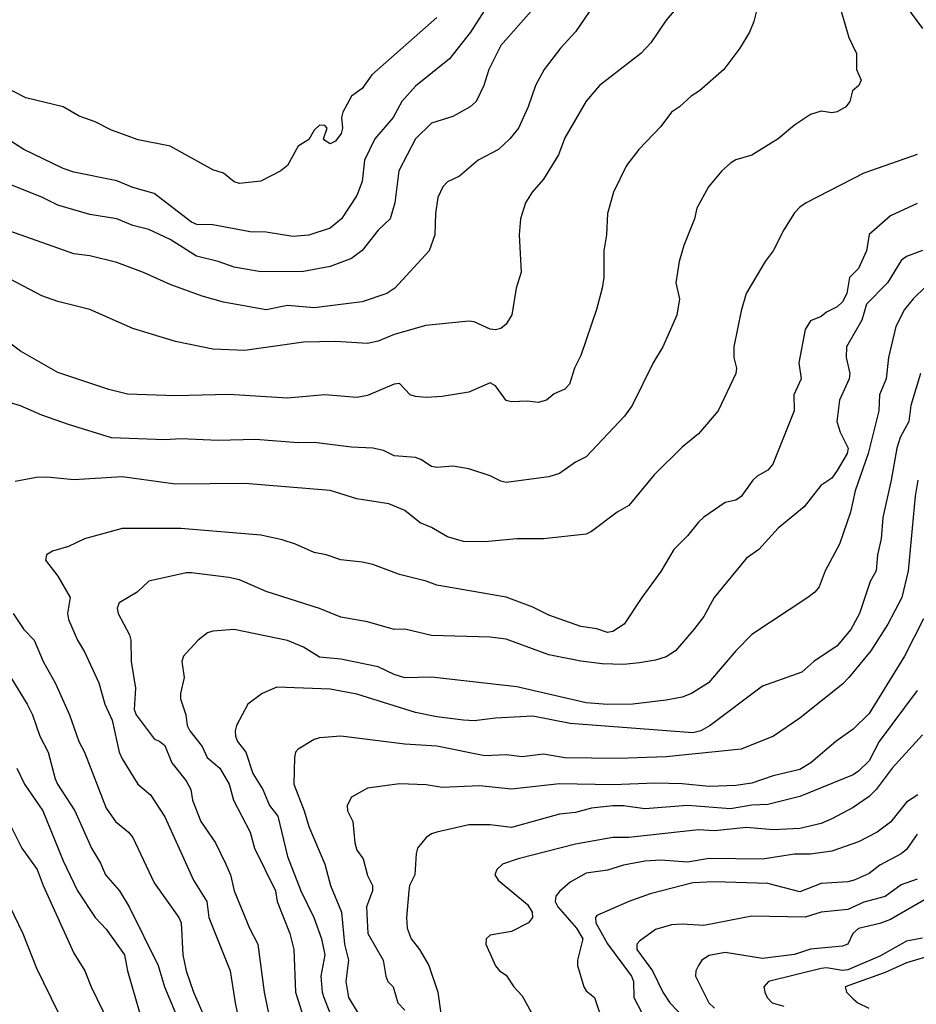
# Model space of a CAD drawing. Header units: metres. Extents: x -51132 to -49532, y -231222 to -229437.
# Tile 237 of 256: x -49765 to -49681, y -230412 to -230320. Entities that reach past the tile are written whole.
import ezdxf

# ---------------------------------------------------------------- set-up
doc = ezdxf.new("R2010")
doc.units = ezdxf.units.M
doc.layers.add('CONTOUR_INDEX', color=1, linetype='Continuous')
doc.layers.add('CONTOUR_INTER', color=3, linetype='Continuous')

msp = doc.modelspace()

# ---------------------------------------------------------------- linework, layer by layer
at = {"layer": 'CONTOUR_INDEX'}
for points, elevation in [([(-49721.08, -230318.397), (-49722.93, -230321.259), (-49724.902, -230323.759), (-49728.08, -230326.338), (-49729.367, -230327.759), (-49730.179, -230329.259), (-49731.886, -230331.259), (-49732.846, -230333.259), (-49733.075, -230335.259), (-49733.58, -230336.58), (-49735.024, -230338.759), (-49736.08, -230339.63), (-49738.08, -230340.302), (-49739.58, -230340.415), (-49742.08, -230340.03), (-49743.58, -230339.982), (-49747.08, -230339.315), (-49748.58, -230339.293), (-49749.08, -230339.067), (-49752.58, -230336.408), (-49754.58, -230335.826), (-49756.08, -230335.204), (-49760.08, -230334.39), (-49761.08, -230334.042), (-49764.779, -230332.259), (-49768.702, -230329.759)], 80), ([(-49688.348, -230318.759), (-49687.494, -230321.759), (-49686.765, -230323.259), (-49686.754, -230324.759), (-49686.315, -230325.759), (-49686.547, -230326.259), (-49687.135, -230326.759), (-49687.387, -230327.759), (-49687.774, -230328.259), (-49688.58, -230328.741), (-49689.08, -230328.83), (-49690.08, -230328.684), (-49691.08, -230328.984), (-49692.58, -230330), (-49694.114, -230331.259), (-49696.58, -230332.788), (-49698.08, -230333.242), (-49698.58, -230333.538), (-49699.368, -230334.259), (-49700.612, -230335.759), (-49701.719, -230337.759), (-49701.94, -230338.759), (-49702.948, -230341.259), (-49703.377, -230342.759), (-49703.683, -230344.759), (-49703.359, -230346.259), (-49703.58, -230347.785), (-49704.906, -230350.759), (-49705.827, -230352.259), (-49707.787, -230356.259), (-49708.496, -230357.259), (-49712.08, -230361.068), (-49713.08, -230361.588), (-49714.58, -230362.65), (-49715.58, -230362.963), (-49719.58, -230363.488), (-49720.08, -230363.372), (-49721.08, -230362.845), (-49723.08, -230362.197), (-49724.58, -230361.965), (-49726.08, -230362.084), (-49726.58, -230361.973), (-49727.58, -230361.318), (-49728.08, -230361.137), (-49730.08, -230360.978), (-49731.08, -230360.475), (-49732.08, -230360.263), (-49734.08, -230360.166), (-49737.58, -230359.738), (-49739.08, -230359.756), (-49743.08, -230359.459), (-49746.58, -230359.557), (-49750.08, -230359.387), (-49751.58, -230359.485), (-49756.58, -230359.305), (-49760.58, -230358.052), (-49763.08, -230357.175), (-49765.08, -230356.296), (-49767.08, -230355.69)], 75), ([(-49680.775, -230353.259), (-49681.658, -230356.259), (-49681.85, -230357.759), (-49682.659, -230359.259), (-49682.975, -230360.259), (-49683.499, -230363.259), (-49684.298, -230366.759), (-49684.454, -230368.759), (-49684.781, -230370.259), (-49684.914, -230371.759), (-49685.466, -230372.759), (-49686.483, -230375.759), (-49687.293, -230377.259), (-49688.58, -230378.785), (-49690.745, -230380.259), (-49691.88, -230381.259), (-49695.58, -230382.586), (-49700.473, -230386.259), (-49701.347, -230386.759), (-49702.08, -230386.954), (-49713.58, -230386.076), (-49717.08, -230385.391), (-49720.58, -230385.583), (-49722.58, -230385.828), (-49723.58, -230385.78), (-49726.08, -230385.454), (-49728.08, -230385.045), (-49733.58, -230383.327), (-49736.08, -230382.864), (-49741.08, -230382.682), (-49742.434, -230383.259), (-49743.785, -230384.259), (-49744.853, -230386.259), (-49744.99, -230386.759), (-49744.959, -230387.259), (-49744.756, -230387.759), (-49743.99, -230388.759), (-49743.326, -230390.759), (-49742.373, -230392.259), (-49741.749, -230393.759), (-49740.973, -230394.759), (-49740.08, -230398.56), (-49738.84, -230401.759), (-49737.618, -230404.259), (-49736.897, -230406.259), (-49736.587, -230407.759), (-49736.947, -230409.759), (-49736.825, -230411.259), (-49736.666, -230411.759), (-49736.067, -230413.259)], 70), ([(-49765.983, -230381.759), (-49764.47, -230384.259), (-49763.957, -230385.259), (-49763.292, -230387.259), (-49762.492, -230388.759), (-49761.852, -230391.259), (-49761.62, -230391.759), (-49759.991, -230394.259), (-49758.45, -230397.759), (-49757.58, -230399.177), (-49757.132, -230400.259), (-49755.822, -230401.759), (-49754.894, -230403.259), (-49752.184, -230408.759), (-49751.586, -230410.759), (-49750.135, -230414.259)], 75), ([(-49681.01, -230392.759), (-49682.08, -230393.452), (-49683.58, -230395.331), (-49684.83, -230396.259), (-49686.58, -230397.174), (-49689.08, -230398.055), (-49691.08, -230398.319), (-49692.58, -230398.314), (-49695.58, -230398.787), (-49700.58, -230398.744), (-49702.58, -230399.077), (-49705.08, -230398.88), (-49706.58, -230398.98), (-49708.58, -230399.347), (-49710.08, -230399.817), (-49712.08, -230400.121), (-49713.58, -230400.961), (-49714.58, -230401.815), (-49714.93, -230402.259), (-49714.995, -230402.759), (-49714.729, -230403.259), (-49713.003, -230405.259), (-49712.411, -230406.259), (-49712.897, -230408.259), (-49712.892, -230408.759), (-49712.315, -230410.759), (-49712.08, -230411.136), (-49711.304, -230411.759), (-49710.47, -230414.259)], 65), ([(-49680.08, -230407.928), (-49682.08, -230408.518), (-49684.08, -230409.435), (-49687.837, -230410.759), (-49687.706, -230411.259), (-49687.08, -230411.894), (-49686.627, -230412.259), (-49685.602, -230412.759)], 60)]:
    msp.add_lwpolyline(points, dxfattribs=dict(at, elevation=elevation))
at = {"layer": 'CONTOUR_INTER'}
for points, elevation in [([(-49716.782, -230318.759), (-49720.08, -230322.52), (-49721.199, -230324.759), (-49721.681, -230326.259), (-49722.408, -230327.759), (-49722.949, -230328.259), (-49724.58, -230329.187), (-49726.58, -230329.813), (-49728.08, -230331.257), (-49729.639, -230334.259), (-49730.027, -230337.259), (-49730.444, -230338.759), (-49731.58, -230339.839), (-49733.08, -230341.739), (-49734.08, -230342.497), (-49736.08, -230343.226), (-49738.58, -230343.711), (-49742.58, -230343.723), (-49745.08, -230343.312), (-49746.574, -230342.759), (-49748.594, -230342.259), (-49751.08, -230340.704), (-49753.08, -230339.756), (-49754.58, -230339.393), (-49756.08, -230338.771), (-49758.58, -230338.36), (-49761.58, -230337.495), (-49763.08, -230336.729), (-49767.58, -230334.961)], 79), ([(-49711.416, -230318.759), (-49713.08, -230321.222), (-49714.51, -230322.759), (-49716.015, -230324.759), (-49716.848, -230326.259), (-49717.533, -230328.259), (-49718.445, -230330.259), (-49719.244, -230331.259), (-49720.302, -230332.259), (-49722.224, -230333.259), (-49723.967, -230334.759), (-49725.08, -230335.306), (-49725.516, -230335.759), (-49725.974, -230336.759), (-49726.212, -230338.259), (-49726.27, -230340.259), (-49726.793, -230341.759), (-49730.025, -230345.259), (-49730.766, -230345.759), (-49733.08, -230346.534), (-49737.58, -230347.104), (-49740.08, -230346.897), (-49742.08, -230347.288), (-49746.08, -230346.568), (-49748.08, -230346.018), (-49751.08, -230344.937), (-49753.58, -230343.811), (-49756.08, -230342.861), (-49758.58, -230342.244), (-49760.08, -230342.048), (-49766.08, -230339.916)], 78), ([(-49682.156, -230318.759), (-49680.58, -230320.918)], 74), ([(-49703.84, -230319.259), (-49704.58, -230320.135), (-49706.027, -230322.259), (-49706.971, -230323.259), (-49710.829, -230326.259), (-49712.08, -230327.723), (-49714.08, -230331.17), (-49714.675, -230332.759), (-49716.08, -230335.037), (-49717.165, -230336.259), (-49717.77, -230337.259), (-49718.23, -230338.759), (-49718.355, -230340.259), (-49718.19, -230343.759), (-49718.655, -230345.259), (-49719.061, -230347.759), (-49719.58, -230348.639), (-49720.08, -230349.049), (-49720.58, -230349.178), (-49721.08, -230349.112), (-49722.58, -230348.422), (-49723.08, -230348.369), (-49727.1, -230348.759), (-49730.08, -230349.599), (-49731.58, -230350.251), (-49732.58, -230350.469), (-49735.58, -230350.271), (-49738.58, -230350.333), (-49744.08, -230351.102), (-49747.08, -230350.989), (-49750.571, -230350.259), (-49754.58, -230349.052), (-49758.58, -230347.257), (-49761.58, -230346.503), (-49763.08, -230346.001), (-49769.58, -230342.573)], 77), ([(-49696.145, -230319.259), (-49696.38, -230320.259), (-49696.799, -230321.259), (-49697.684, -230322.759), (-49699.183, -230324.759), (-49701.473, -230326.759), (-49702.266, -230327.259), (-49703.34, -230328.259), (-49704.08, -230328.764), (-49705.08, -230330.111), (-49707.163, -230332.259), (-49708.32, -230333.759), (-49709.514, -230336.259), (-49710.102, -230338.259), (-49710.173, -230340.259), (-49710.424, -230341.759), (-49710.45, -230344.259), (-49710.59, -230345.259), (-49711.119, -230347.259), (-49712.58, -230351.583), (-49713.183, -230352.759), (-49713.654, -230354.259), (-49714.08, -230354.748), (-49715.08, -230355.183), (-49715.819, -230355.759), (-49716.58, -230356.001), (-49717.58, -230355.871), (-49719.08, -230355.927), (-49719.58, -230355.811), (-49720.58, -230354.42), (-49721.08, -230354.145), (-49723.08, -230355.008), (-49725.58, -230355.408), (-49727.08, -230355.502), (-49728.08, -230355.431), (-49728.574, -230355.259), (-49729.58, -230354.205), (-49730.08, -230354.27), (-49732.58, -230355.329), (-49733.58, -230355.504), (-49736.58, -230355.27), (-49740.08, -230355.587), (-49745.58, -230355.241), (-49750.58, -230355.369), (-49755.08, -230355.215), (-49756.829, -230354.759), (-49761.58, -230353.158), (-49765.08, -230351.174), (-49767.08, -230349.71)], 76), ([(-49726.08, -230319.89), (-49732.157, -230325.259), (-49733.08, -230326.553), (-49734.08, -230327.272), (-49734.89, -230328.759), (-49735.01, -230329.259), (-49734.921, -230330.259), (-49735.031, -230330.759), (-49735.58, -230331.494), (-49736.08, -230331.726), (-49736.58, -230331.436), (-49736.698, -230331.259), (-49736.348, -230330.259), (-49736.58, -230330.02), (-49737.08, -230329.985), (-49737.58, -230330.454), (-49738.08, -230331.327), (-49739.08, -230331.97), (-49740.08, -230333.759), (-49740.708, -230334.259), (-49742.58, -230335.232), (-49744.58, -230335.441), (-49745.08, -230335.3), (-49746.08, -230334.496), (-49747.08, -230334.172), (-49751.08, -230331.95), (-49754.08, -230331.362), (-49756.58, -230330.461), (-49758.08, -230329.668), (-49759.58, -230329.148), (-49761.08, -230328.276), (-49764.58, -230327.429), (-49766.58, -230326.402)], 81), ([(-49681.08, -230332.73), (-49686.08, -230334.491), (-49691.469, -230337.259), (-49692.08, -230337.675), (-49692.58, -230338.212), (-49693.58, -230339.785), (-49694.564, -230341.759), (-49695.306, -230342.759), (-49697.086, -230345.759), (-49697.58, -230347.382), (-49698.26, -230350.759), (-49698.245, -230351.759), (-49698.011, -230352.759), (-49698.064, -230353.259), (-49699.736, -230356.759), (-49701.58, -230358.928), (-49703.08, -230360.163), (-49705.707, -230362.759), (-49708.08, -230365.639), (-49709.175, -230366.259), (-49711.58, -230368.085), (-49712.08, -230368.337), (-49716.08, -230368.78), (-49718.58, -230368.777), (-49721.58, -230369.035), (-49723.58, -230369.025), (-49725.08, -230368.571), (-49726.58, -230367.708), (-49727.633, -230367.259), (-49729.08, -230366.11), (-49730.58, -230365.488), (-49733.58, -230365.021), (-49736.08, -230364.228), (-49744.08, -230363.575), (-49750.58, -230363.65), (-49755.58, -230362.947), (-49760.08, -230363.248), (-49762.58, -230362.979), (-49763.58, -230363.011), (-49765.58, -230363.407)], 74), ([(-49681.08, -230337.331), (-49683.58, -230338.486), (-49685.58, -230340.225), (-49685.808, -230341.759), (-49686.58, -230343.423), (-49687.421, -230344.259), (-49687.659, -230345.759), (-49688.08, -230346.546), (-49688.58, -230347.004), (-49689.58, -230347.525), (-49690.08, -230347.93), (-49691.08, -230348.328), (-49691.58, -230349.152), (-49692.155, -230352.259), (-49691.952, -230353.759), (-49692.629, -230355.259), (-49692.604, -230356.759), (-49694.59, -230361.759), (-49695.08, -230362.339), (-49696.08, -230362.901), (-49696.469, -230363.259), (-49697.58, -230364.809), (-49698.08, -230365.144), (-49699.08, -230365.369), (-49701.08, -230366.721), (-49701.58, -230367.21), (-49702.58, -230368.498), (-49703.89, -230369.759), (-49705.08, -230371.844), (-49706.872, -230374.259), (-49708.521, -230376.759), (-49709.58, -230377.454), (-49710.08, -230377.561), (-49711.08, -230377.191), (-49712.58, -230376.976), (-49715.58, -230375.916), (-49717.08, -230375.171), (-49719.58, -230374.22), (-49726.08, -230373.109), (-49727.08, -230372.732), (-49729.58, -230372.104), (-49732.08, -230371.173), (-49733.08, -230370.94), (-49735.08, -230370.728), (-49736.444, -230370.259), (-49737.58, -230370.036), (-49739.312, -230369.259), (-49740.58, -230368.849), (-49742.58, -230368.42), (-49750.08, -230367.793), (-49755.58, -230367.803), (-49759.08, -230368.782), (-49760.58, -230369.471), (-49762.08, -230369.917), (-49762.655, -230370.259), (-49762.76, -230370.759), (-49761.585, -230372.259), (-49760.429, -230374.259), (-49760.69, -230375.759), (-49760.58, -230376.318), (-49759.759, -230378.259), (-49759.08, -230379.368), (-49757.738, -230382.259), (-49757.185, -230384.259), (-49756.501, -230385.759), (-49755.849, -230388.759), (-49755.58, -230389.379), (-49754.109, -230391.759), (-49752.916, -230392.759), (-49751.58, -230394.83), (-49748.882, -230400.759), (-49747.631, -230402.759), (-49747.438, -230404.259), (-49745.44, -230409.259), (-49744.988, -230412.259), (-49744.346, -230415.259)], 73), ([(-49680.58, -230341.738), (-49682.08, -230342.296), (-49682.58, -230342.686), (-49683.861, -230344.759), (-49685.828, -230346.759), (-49686.266, -230348.259), (-49687.687, -230350.759), (-49687.736, -230351.759), (-49687.381, -230353.259), (-49687.459, -230353.759), (-49688.362, -230355.759), (-49688.613, -230357.759), (-49688.299, -230358.759), (-49687.533, -230360.259), (-49687.633, -230360.759), (-49688.58, -230362.36), (-49689.08, -230363.083), (-49690.099, -230363.759), (-49691.678, -230365.759), (-49694.102, -230367.759), (-49695.905, -230369.759), (-49697.08, -230370.594), (-49700.106, -230374.259), (-49701.08, -230376.042), (-49701.993, -230377.259), (-49703.732, -230379.259), (-49704.58, -230379.813), (-49705.58, -230380.153), (-49707.08, -230380.403), (-49708.58, -230380.532), (-49710.58, -230380.49), (-49712.58, -230380.249), (-49715.58, -230379.64), (-49719.58, -230378.162), (-49721.08, -230377.987), (-49726.58, -230377.841), (-49729.08, -230377.245), (-49730.08, -230377.265), (-49732.58, -230376.552), (-49735.08, -230376.109), (-49737.08, -230375.306), (-49742.08, -230373.714), (-49744.58, -230372.62), (-49745.58, -230372.38), (-49749.08, -230371.94), (-49749.58, -230371.955), (-49753.08, -230372.732), (-49754.166, -230373.759), (-49755.843, -230374.759), (-49756.035, -230375.259), (-49755.942, -230375.759), (-49754.889, -230377.759), (-49754.764, -230378.259), (-49754.721, -230380.259), (-49754.317, -230382.759), (-49754.439, -230384.759), (-49754.251, -230385.259), (-49752.58, -230387.517), (-49752.046, -230387.759), (-49751.58, -230388.15), (-49750.913, -230389.759), (-49749.58, -230391.439), (-49749.128, -230392.259), (-49748.962, -230393.259), (-49748.195, -230395.259), (-49746.831, -230397.259), (-49745.844, -230399.259), (-49745.417, -230400.259), (-49745.067, -230401.759), (-49743.621, -230405.259), (-49742.846, -230406.759), (-49742.264, -230411.259), (-49741.555, -230414.759)], 72), ([(-49679.08, -230343.96), (-49681.445, -230346.259), (-49682.259, -230347.259), (-49683.08, -230348.848), (-49683.77, -230351.759), (-49683.991, -230353.759), (-49684.605, -230355.259), (-49684.673, -230356.759), (-49685.654, -230360.759), (-49686.882, -230364.259), (-49687.318, -230366.259), (-49688.345, -230369.259), (-49689.699, -230371.759), (-49690.25, -230373.259), (-49690.664, -230373.759), (-49691.322, -230374.259), (-49696.58, -230377.726), (-49698.057, -230379.259), (-49700.624, -230382.259), (-49702.222, -230383.259), (-49703.08, -230383.607), (-49704.58, -230383.899), (-49707.705, -230384.259), (-49710.08, -230384.291), (-49712.08, -230384.146), (-49718.58, -230382.654), (-49726.58, -230381.725), (-49729.08, -230381.809), (-49730.08, -230381.487), (-49731.593, -230380.759), (-49735.08, -230380.058), (-49737.08, -230379.865), (-49738.58, -230378.933), (-49740.08, -230378.297), (-49745.08, -230377.263), (-49747.08, -230377.407), (-49747.58, -230377.581), (-49748.443, -230378.259), (-49749.58, -230379.477), (-49749.813, -230379.759), (-49749.972, -230380.259), (-49749.741, -230381.759), (-49750.102, -230383.259), (-49750.102, -230383.759), (-49749.585, -230385.259), (-49749.467, -230386.259), (-49749.22, -230386.759), (-49748.08, -230388.246), (-49747.606, -230389.259), (-49746.426, -230390.259), (-49745.541, -230391.759), (-49745.13, -230393.259), (-49743.585, -230396.259), (-49743.16, -230397.759), (-49741.202, -230401.759), (-49741.029, -230402.759), (-49739.851, -230405.759), (-49739.485, -230407.259), (-49739.324, -230411.259), (-49737.268, -230417.759)], 71), ([(-49681.011, -230363.259), (-49681.251, -230364.759), (-49681.912, -230371.759), (-49682.498, -230374.259), (-49683.833, -230376.759), (-49685.43, -230379.259), (-49687.464, -230381.759), (-49688.08, -230382.382), (-49692.08, -230385.569), (-49694.527, -230387.259), (-49697.58, -230388.47), (-49704.58, -230389.205), (-49709.08, -230389.357), (-49714.08, -230389.302), (-49716.08, -230388.966), (-49718.08, -230389.207), (-49719.58, -230389.022), (-49721.58, -230389.101), (-49726.08, -230388.191), (-49729.08, -230388.008), (-49735.08, -230387.256), (-49737.08, -230387.429), (-49737.58, -230387.577), (-49739.08, -230388.493), (-49739.323, -230388.759), (-49739.427, -230389.259), (-49739.486, -230391.759), (-49738.508, -230394.259), (-49738.08, -230395.745), (-49736.562, -230399.259), (-49736.053, -230401.259), (-49735.019, -230403.759), (-49734.728, -230406.759), (-49734.358, -230408.259), (-49734.62, -230410.259), (-49734.351, -230411.759), (-49733.447, -230413.259)], 69), ([(-49765.787, -230375.759), (-49764.794, -230377.259), (-49763.809, -230378.259), (-49762.97, -230380.259), (-49761.834, -230382.259), (-49760.497, -230385.259), (-49759.629, -230387.759), (-49759.086, -230388.759), (-49757.08, -230394.027), (-49756.2, -230395.259), (-49754.985, -230396.259), (-49754.568, -230396.759), (-49752.58, -230401.016), (-49750.253, -230404.259), (-49750.042, -230404.759), (-49749.869, -230407.759), (-49749.58, -230409.253), (-49748.883, -230411.259), (-49747.79, -230413.759)], 74), ([(-49680.485, -230376.259), (-49682.276, -230379.759), (-49685.58, -230385.129), (-49687.08, -230386.598), (-49688.712, -230387.759), (-49691.032, -230389.759), (-49692.08, -230390.391), (-49694.58, -230390.991), (-49696.58, -230391.685), (-49698.08, -230391.89), (-49700.58, -230391.99), (-49703.08, -230391.73), (-49705.58, -230391.678), (-49709.58, -230391.826), (-49714.58, -230391.732), (-49719.08, -230392.226), (-49722.08, -230391.932), (-49725.58, -230392.078), (-49727.08, -230391.813), (-49729.58, -230391.722), (-49732.58, -230392.144), (-49734.08, -230392.983), (-49734.492, -230393.759), (-49734.445, -230394.259), (-49733.942, -230395.259), (-49733.773, -230397.259), (-49733.58, -230397.938), (-49732.986, -230398.759), (-49732.58, -230400.336), (-49732.111, -230401.259), (-49732.125, -230401.759), (-49732.667, -230403.259), (-49732.553, -230405.759), (-49731.102, -230408.259), (-49730.864, -230409.759), (-49730.663, -230410.259), (-49730.184, -230410.759), (-49729.723, -230412.259), (-49729.08, -230412.941)], 68), ([(-49681.08, -230382.983), (-49684.621, -230387.759), (-49685.58, -230389.588), (-49686.58, -230390.543), (-49687.08, -230390.904), (-49692.08, -230392.928), (-49695.08, -230393.682), (-49696.58, -230393.732), (-49698.58, -230394.069), (-49702.58, -230393.774), (-49706.58, -230394.082), (-49708.58, -230393.791), (-49709.58, -230393.812), (-49711.58, -230394.02), (-49713.08, -230394.421), (-49714.58, -230394.568), (-49719.08, -230395.835), (-49721.08, -230395.566), (-49723.08, -230395.593), (-49726.08, -230396.271), (-49726.58, -230396.422), (-49727.08, -230396.761), (-49727.895, -230397.759), (-49728.022, -230398.259), (-49728.137, -230400.259), (-49728.633, -230401.259), (-49728.713, -230401.759), (-49728.933, -230404.259), (-49728.873, -230405.259), (-49728.491, -230406.259), (-49727.715, -230407.259), (-49726.843, -230408.759), (-49725.99, -230411.259), (-49725.719, -230413.259)], 67), ([(-49680.58, -230387.143), (-49683.427, -230390.259), (-49684.921, -230392.259), (-49685.58, -230392.912), (-49687.08, -230393.945), (-49689.08, -230395.01), (-49690.08, -230395.447), (-49692.08, -230395.927), (-49694.58, -230396.053), (-49697.08, -230395.828), (-49700.08, -230396.139), (-49701.58, -230396.05), (-49708.08, -230396.772), (-49709.58, -230396.778), (-49713.08, -230397.381), (-49718.451, -230398.759), (-49719.937, -230399.259), (-49720.47, -230399.759), (-49720.641, -230400.259), (-49720.328, -230400.759), (-49717.58, -230403.031), (-49717.161, -230403.759), (-49717.108, -230404.259), (-49717.489, -230404.759), (-49719.08, -230405.585), (-49721.08, -230405.934), (-49721.454, -230406.259), (-49721.481, -230406.759), (-49720.58, -230408.8), (-49720.212, -230409.259), (-49719.58, -230409.683), (-49718.864, -230410.759), (-49718.08, -230411.614), (-49715.513, -230416.259)], 66), ([(-49765.428, -230390.259), (-49764.702, -230391.759), (-49763.01, -230394.259), (-49761.08, -230398.95), (-49759.76, -230401.759), (-49758.081, -230404.259), (-49757.08, -230405.343), (-49755.341, -230407.759), (-49755.051, -230409.259), (-49753.921, -230413.259)], 76), ([(-49767.236, -230393.259), (-49764.955, -230397.759), (-49763.541, -230399.759), (-49762.968, -230401.259), (-49760.08, -230407.613), (-49759.056, -230409.259), (-49758.472, -230410.759), (-49756.287, -230415.259)], 77), ([(-49681.08, -230396.439), (-49682.08, -230397.905), (-49682.58, -230398.298), (-49684.58, -230399.35), (-49685.58, -230400.129), (-49686.993, -230400.759), (-49687.58, -230400.906), (-49690.08, -230401.077), (-49692.08, -230401.869), (-49695.08, -230401.093), (-49700.08, -230400.919), (-49702.08, -230401.021), (-49706.08, -230402.036), (-49708.08, -230402.754), (-49711.08, -230404.069), (-49711.225, -230404.259), (-49711.196, -230404.759), (-49710.08, -230406.74), (-49707.844, -230409.759), (-49707.665, -230410.259), (-49707.616, -230411.759), (-49706.832, -230413.259)], 64), ([(-49681.08, -230400.657), (-49682.58, -230401.215), (-49684.08, -230402.299), (-49686.08, -230402.815), (-49687.58, -230403.524), (-49690.08, -230403.753), (-49691.58, -230404.24), (-49696.58, -230404.154), (-49701.08, -230405.019), (-49703.08, -230404.888), (-49704.08, -230404.945), (-49705.58, -230405.399), (-49707.08, -230406.484), (-49707.351, -230406.759), (-49707.332, -230407.259), (-49705.879, -230409.259), (-49704.895, -230411.259), (-49704.249, -230412.259), (-49702.803, -230413.759)], 63), ([(-49679.58, -230402.132), (-49683.58, -230404.447), (-49684.58, -230404.832), (-49686.58, -230405.305), (-49687.115, -230405.759), (-49687.572, -230406.759), (-49688.08, -230406.959), (-49691.08, -230407.227), (-49692.58, -230407.742), (-49695.58, -230408.102), (-49699.08, -230407.542), (-49700.58, -230407.826), (-49701.241, -230408.259), (-49701.57, -230408.759), (-49701.825, -230409.259), (-49701.831, -230409.759), (-49700.594, -230412.259), (-49700.08, -230412.758)], 62), ([(-49766.08, -230403.227), (-49764.866, -230405.759), (-49763.58, -230409.002), (-49761.58, -230413.097)], 78), ([(-49680.58, -230406.197), (-49682.08, -230406.481), (-49684.58, -230407.902), (-49687.58, -230409.16), (-49688.08, -230409.229), (-49689.58, -230408.985), (-49690.08, -230409.049), (-49695.006, -230410.259), (-49695.446, -230410.759), (-49695.362, -230411.259), (-49695.139, -230411.759), (-49694.655, -230412.259), (-49693.58, -230412.576)], 61)]:
    msp.add_lwpolyline(points, dxfattribs=dict(at, elevation=elevation))

doc.saveas('drawing.dxf')
